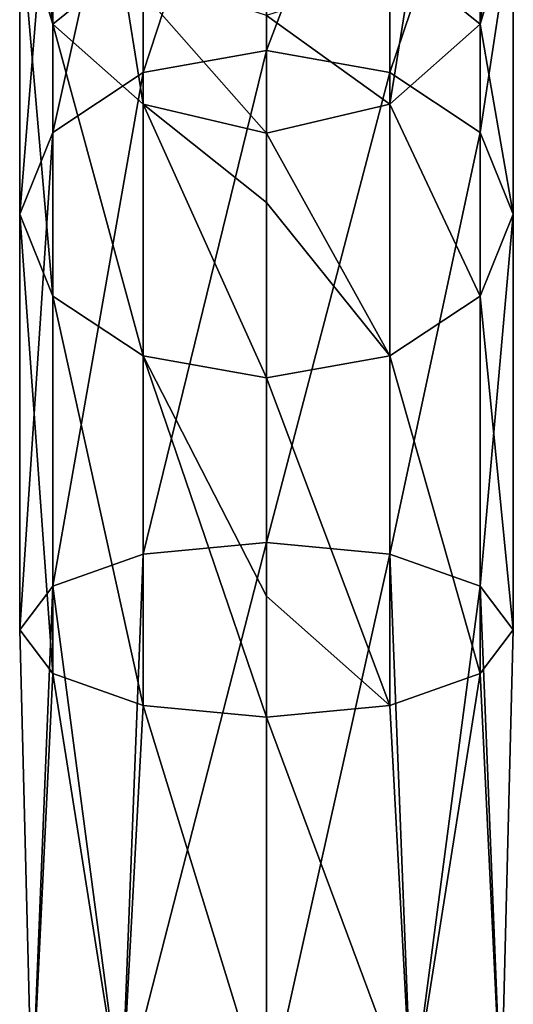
# Model space of a CAD drawing. Header units: millimetres. Extents: x -89 to 30, y -70 to 288.
# Tile 58 of 59: x -72 to -50, y 198 to 242. Entities that reach past the tile are written whole.
import ezdxf

# ---------------------------------------------------------------- set-up
doc = ezdxf.new("R2010")
doc.units = ezdxf.units.MM
doc.header["$LTSCALE"] = 81.481481
doc.layers.add('35', color=7, linetype='CONTINUOUS')
doc.layers.add('36', color=7, linetype='CONTINUOUS')

msp = doc.modelspace()

# ---------------------------------------------------------------- linework, layer by layer
at = {"layer": '35', "linetype": 'CONTINUOUS'}
for points in [[(-61, 240.522, 6.841), (-66.5, 239.545, 7.945), (-61, 256.315, 26.987), (-61, 240.522, 6.841)], [(-61, 256.315, 26.987), (-66.5, 239.545, 7.945), (-66.5, 255.01, 27.672), (-61, 256.315, 26.987)], [(-66.5, 239.545, 7.945), (-70.526, 236.876, 10.959), (-66.5, 255.01, 27.672), (-66.5, 239.545, 7.945)], [(-66.5, 255.01, 27.672), (-70.526, 236.876, 10.959), (-70.526, 251.446, 29.544), (-66.5, 255.01, 27.672)], [(-70.526, 236.876, 10.959), (-72, 233.231, 15.077), (-70.526, 251.446, 29.544), (-70.526, 236.876, 10.959)], [(-70.526, 251.446, 29.544), (-72, 233.231, 15.077), (-72, 246.577, 32.102), (-70.526, 251.446, 29.544)], [(-72, 246.577, 32.102), (-70.526, 241.707, 34.659), (-71.462, 249.636, 53.102), (-72, 246.577, 32.102)], [(-71.462, 249.636, 53.102), (-70.526, 241.707, 34.659), (-67.466, 244.177, 53.772), (-71.462, 249.636, 53.102)], [(-72, 233.231, 15.077), (-70.526, 229.585, 19.195), (-72, 246.577, 32.102), (-72, 233.231, 15.077)], [(-72, 246.577, 32.102), (-70.526, 229.585, 19.195), (-70.526, 241.707, 34.659), (-72, 246.577, 32.102)], [(-70.526, 241.707, 34.659), (-66.5, 238.143, 36.531), (-67.466, 244.177, 53.772), (-70.526, 241.707, 34.659)], [(-66.5, 238.143, 36.531), (-61, 236.838, 37.216), (-67.466, 244.177, 53.772), (-66.5, 238.143, 36.531)], [(-67.466, 244.177, 53.772), (-61, 236.838, 37.216), (-61, 242.092, 54.028), (-67.466, 244.177, 53.772)], [(-70.526, 229.585, 19.195), (-66.5, 226.916, 22.21), (-70.526, 241.707, 34.659), (-70.526, 229.585, 19.195)], [(-70.526, 241.707, 34.659), (-66.5, 226.916, 22.21), (-66.5, 238.143, 36.531), (-70.526, 241.707, 34.659)], [(-61, 218.612, -6.395), (-66.5, 218.09, -5.016), (-61, 240.522, 6.841), (-61, 218.612, -6.395)], [(-61, 240.522, 6.841), (-66.5, 218.09, -5.016), (-66.5, 239.545, 7.945), (-61, 240.522, 6.841)], [(-66.5, 218.09, -5.016), (-70.526, 216.663, -1.251), (-66.5, 239.545, 7.945), (-66.5, 218.09, -5.016)], [(-66.5, 239.545, 7.945), (-70.526, 216.663, -1.251), (-70.526, 236.876, 10.959), (-66.5, 239.545, 7.945)], [(-66.5, 226.916, 22.21), (-61, 225.939, 23.313), (-66.5, 238.143, 36.531), (-66.5, 226.916, 22.21)], [(-66.5, 238.143, 36.531), (-61, 225.939, 23.313), (-61, 233.758, 32.129), (-66.5, 238.143, 36.531)], [(-61, 236.838, 37.216), (-66.5, 238.143, 36.531), (-61, 233.758, 32.129), (-61, 236.838, 37.216)], [(-70.526, 216.663, -1.251), (-72, 214.715, 3.892), (-70.526, 236.876, 10.959), (-70.526, 216.663, -1.251)], [(-70.526, 236.876, 10.959), (-72, 214.715, 3.892), (-72, 233.231, 15.077), (-70.526, 236.876, 10.959)], [(-72, 214.715, 3.892), (-70.526, 212.766, 9.035), (-72, 233.231, 15.077), (-72, 214.715, 3.892)], [(-72, 233.231, 15.077), (-70.526, 212.766, 9.035), (-70.526, 229.585, 19.195), (-72, 233.231, 15.077)], [(-70.526, 212.766, 9.035), (-66.5, 211.339, 12.8), (-70.526, 229.585, 19.195), (-70.526, 212.766, 9.035)], [(-70.526, 229.585, 19.195), (-66.5, 211.339, 12.8), (-66.5, 226.916, 22.21), (-70.526, 229.585, 19.195)], [(-66.5, 211.339, 12.8), (-61, 210.817, 14.178), (-66.5, 226.916, 22.21), (-66.5, 211.339, 12.8)], [(-66.5, 226.916, 22.21), (-61, 210.817, 14.178), (-61, 216.209, 16.602), (-66.5, 226.916, 22.21)], [(-61, 225.939, 23.313), (-66.5, 226.916, 22.21), (-61, 216.209, 16.602), (-61, 225.939, 23.313)], [(-61, 193.457, -11), (-67.466, 193.457, -8.899), (-61, 218.612, -6.395), (-61, 193.457, -11)], [(-61, 218.612, -6.395), (-67.466, 193.457, -8.899), (-66.5, 218.09, -5.016), (-61, 218.612, -6.395)], [(-66.5, 218.09, -5.016), (-67.466, 193.457, -8.899), (-70.526, 216.663, -1.251), (-66.5, 218.09, -5.016)], [(-70.526, 216.663, -1.251), (-71.462, 193.457, -3.399), (-72, 214.715, 3.892), (-70.526, 216.663, -1.251)], [(-67.466, 193.457, -8.899), (-71.462, 193.457, -3.399), (-70.526, 216.663, -1.251), (-67.466, 193.457, -8.899)], [(-71.462, 193.457, -3.399), (-71.462, 193.457, 3.399), (-72, 214.715, 3.892), (-71.462, 193.457, -3.399)], [(-72, 214.715, 3.892), (-71.462, 193.457, 3.399), (-70.526, 212.766, 9.035), (-72, 214.715, 3.892)], [(-71.462, 193.457, 3.399), (-67.466, 193.457, 8.899), (-70.526, 212.766, 9.035), (-71.462, 193.457, 3.399)], [(-70.526, 212.766, 9.035), (-67.466, 193.457, 8.899), (-66.5, 211.339, 12.8), (-70.526, 212.766, 9.035)], [(-67.466, 193.457, 8.899), (-61, 193.457, 11), (-66.5, 211.339, 12.8), (-67.466, 193.457, 8.899)], [(-66.5, 211.339, 12.8), (-61, 193.457, 11), (-61, 210.817, 14.178), (-66.5, 211.339, 12.8)]]:
    msp.add_3dface(points, dxfattribs=at)
at = {"layer": '36', "linetype": 'CONTINUOUS'}
for points in [[(-61, 240.522, 6.841), (-61, 256.315, 26.987), (-55.5, 255.01, 27.672), (-61, 240.522, 6.841)], [(-55.5, 239.545, 7.945), (-61, 240.522, 6.841), (-55.5, 255.01, 27.672), (-55.5, 239.545, 7.945)], [(-51.474, 251.446, 29.544), (-55.5, 239.545, 7.945), (-55.5, 255.01, 27.672), (-51.474, 251.446, 29.544)], [(-51.474, 236.876, 10.959), (-55.5, 239.545, 7.945), (-51.474, 251.446, 29.544), (-51.474, 236.876, 10.959)], [(-50, 246.577, 32.102), (-51.474, 236.876, 10.959), (-51.474, 251.446, 29.544), (-50, 246.577, 32.102)], [(-54.534, 244.177, 53.772), (-51.474, 241.707, 34.659), (-50.538, 249.636, 53.102), (-54.534, 244.177, 53.772)], [(-51.474, 241.707, 34.659), (-50, 246.577, 32.102), (-50.538, 249.636, 53.102), (-51.474, 241.707, 34.659)], [(-50, 233.231, 15.077), (-51.474, 236.876, 10.959), (-50, 246.577, 32.102), (-50, 233.231, 15.077)], [(-51.474, 241.707, 34.659), (-50, 233.231, 15.077), (-50, 246.577, 32.102), (-51.474, 241.707, 34.659)], [(-61, 242.092, 54.028), (-55.5, 238.143, 36.531), (-54.534, 244.177, 53.772), (-61, 242.092, 54.028)], [(-55.5, 238.143, 36.531), (-51.474, 241.707, 34.659), (-54.534, 244.177, 53.772), (-55.5, 238.143, 36.531)], [(-61, 242.092, 54.028), (-61, 236.838, 37.216), (-55.5, 238.143, 36.531), (-61, 242.092, 54.028)], [(-55.5, 238.143, 36.531), (-51.474, 229.585, 19.195), (-51.474, 241.707, 34.659), (-55.5, 238.143, 36.531)], [(-51.474, 229.585, 19.195), (-50, 233.231, 15.077), (-51.474, 241.707, 34.659), (-51.474, 229.585, 19.195)], [(-61, 218.612, -6.395), (-61, 240.522, 6.841), (-55.5, 239.545, 7.945), (-61, 218.612, -6.395)], [(-55.5, 218.09, -5.016), (-61, 218.612, -6.395), (-55.5, 239.545, 7.945), (-55.5, 218.09, -5.016)], [(-51.474, 236.876, 10.959), (-55.5, 218.09, -5.016), (-55.5, 239.545, 7.945), (-51.474, 236.876, 10.959)], [(-61, 236.838, 37.216), (-55.5, 226.916, 22.21), (-55.5, 238.143, 36.531), (-61, 236.838, 37.216)], [(-55.5, 226.916, 22.21), (-51.474, 229.585, 19.195), (-55.5, 238.143, 36.531), (-55.5, 226.916, 22.21)], [(-61, 236.838, 37.216), (-61, 233.758, 32.129), (-55.5, 226.916, 22.21), (-61, 236.838, 37.216)], [(-51.474, 216.663, -1.251), (-55.5, 218.09, -5.016), (-51.474, 236.876, 10.959), (-51.474, 216.663, -1.251)], [(-50, 233.231, 15.077), (-51.474, 216.663, -1.251), (-51.474, 236.876, 10.959), (-50, 233.231, 15.077)], [(-61, 233.758, 32.129), (-61, 225.939, 23.313), (-55.5, 226.916, 22.21), (-61, 233.758, 32.129)], [(-50, 214.715, 3.892), (-51.474, 216.663, -1.251), (-50, 233.231, 15.077), (-50, 214.715, 3.892)], [(-51.474, 229.585, 19.195), (-50, 214.715, 3.892), (-50, 233.231, 15.077), (-51.474, 229.585, 19.195)], [(-55.5, 226.916, 22.21), (-51.474, 212.766, 9.035), (-51.474, 229.585, 19.195), (-55.5, 226.916, 22.21)], [(-51.474, 212.766, 9.035), (-50, 214.715, 3.892), (-51.474, 229.585, 19.195), (-51.474, 212.766, 9.035)], [(-61, 225.939, 23.313), (-55.5, 211.339, 12.8), (-55.5, 226.916, 22.21), (-61, 225.939, 23.313)], [(-55.5, 211.339, 12.8), (-51.474, 212.766, 9.035), (-55.5, 226.916, 22.21), (-55.5, 211.339, 12.8)], [(-61, 225.939, 23.313), (-61, 216.209, 16.602), (-55.5, 211.339, 12.8), (-61, 225.939, 23.313)], [(-61, 193.457, -11), (-61, 218.612, -6.395), (-55.5, 218.09, -5.016), (-61, 193.457, -11)], [(-54.534, 193.457, -8.899), (-61, 193.457, -11), (-55.5, 218.09, -5.016), (-54.534, 193.457, -8.899)], [(-51.474, 216.663, -1.251), (-54.534, 193.457, -8.899), (-55.5, 218.09, -5.016), (-51.474, 216.663, -1.251)], [(-50.538, 193.457, -3.399), (-54.534, 193.457, -8.899), (-51.474, 216.663, -1.251), (-50.538, 193.457, -3.399)], [(-50, 214.715, 3.892), (-50.538, 193.457, -3.399), (-51.474, 216.663, -1.251), (-50, 214.715, 3.892)], [(-61, 216.209, 16.602), (-61, 210.817, 14.178), (-55.5, 211.339, 12.8), (-61, 216.209, 16.602)], [(-51.474, 212.766, 9.035), (-50.538, 193.457, 3.399), (-50, 214.715, 3.892), (-51.474, 212.766, 9.035)], [(-50.538, 193.457, 3.399), (-50.538, 193.457, -3.399), (-50, 214.715, 3.892), (-50.538, 193.457, 3.399)], [(-55.5, 211.339, 12.8), (-54.534, 193.457, 8.899), (-51.474, 212.766, 9.035), (-55.5, 211.339, 12.8)], [(-54.534, 193.457, 8.899), (-50.538, 193.457, 3.399), (-51.474, 212.766, 9.035), (-54.534, 193.457, 8.899)], [(-61, 210.817, 14.178), (-54.534, 193.457, 8.899), (-55.5, 211.339, 12.8), (-61, 210.817, 14.178)], [(-61, 193.457, 11), (-54.534, 193.457, 8.899), (-61, 210.817, 14.178), (-61, 193.457, 11)]]:
    msp.add_3dface(points, dxfattribs=at)

doc.saveas('drawing.dxf')
